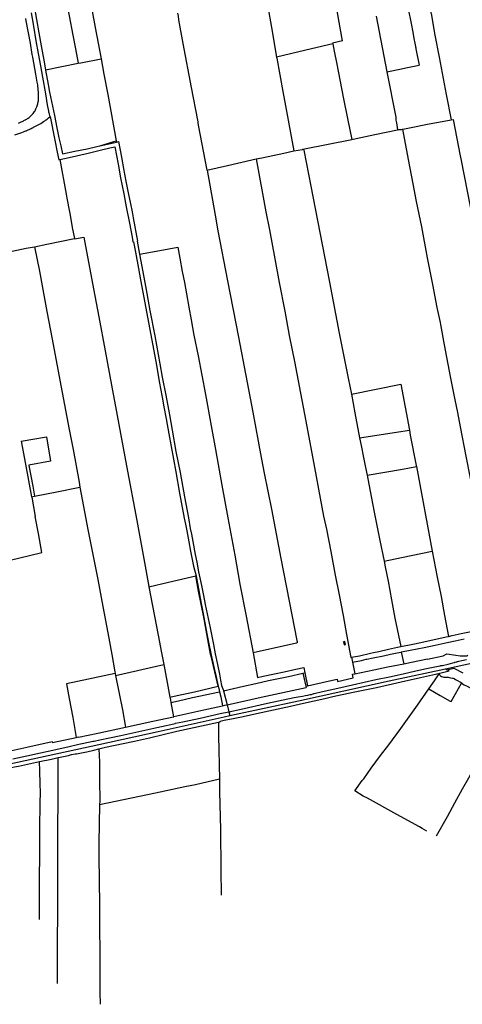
# Model space of a CAD drawing. Header units: inches. Extents: x 210911 to 224988, y 571697 to 586201.
# Tile 49 of 256: x 217766 to 218496, y 571697 to 573322. Entities that reach past the tile are written whole.
import ezdxf

# ---------------------------------------------------------------- set-up
doc = ezdxf.new("R2010")
doc.units = ezdxf.units.IN
doc.header["$MEASUREMENT"] = 0

msp = doc.modelspace()

# ---------------------------------------------------------------- linework, layer by layer
for points in [[(218298.222, 573287.454), (218291.76, 573324.19), (218291.16, 573328.49), (218278.3, 573395.87), (218265.56, 573463.34), (218258.1, 573500), (218255.65, 573512.08), (218253.72, 573527.2), (218253.78, 573527.82), (218253.836, 573528.036)], [(217775.404, 573426.807), (217777.354, 573424.448), (217777.651, 573424.045), (217777.897, 573423.493), (217782.018, 573390.554), (217785.916, 573367.42), (217793.723, 573322.801), (217797.58, 573300.867), (217801.363, 573279.157), (217805.659, 573255.844), (217808.417, 573239.86)], [(217841.883, 573357.111), (217847.443, 573328.712), (217853.449, 573296.909), (217857.627, 573274.447), (217862.178, 573250.876)], [(217880.859, 573365.68), (217885.22, 573336.72), (217890.35, 573309.51), (217899.959, 573257.943)], [(218175.151, 573343.889), (218181.39, 573309.65), (218189.677, 573260.66)], [(218440.719, 573345.386), (218444.02, 573335.33), (218444.18, 573334.69), (218444.46, 573333.63), (218444.6, 573332.87), (218450.99, 573296.95), (218457.75, 573260.49), (218469.581, 573199.04), (218477.784, 573157.362)], [(217797.02, 573194.91), (217796.97, 573196.49), (217796.93, 573196.91), (217796.9, 573197.56), (217796.88, 573198.52), (217796.74, 573200.82), (217796.66, 573202.8), (217796.42, 573206.5), (217795.46, 573215.02), (217794.82, 573219.14), (217792.57, 573232.54), (217787.55, 573260.41), (217786.51, 573265.07), (217783.47, 573283.7), (217776.66, 573320.47), (217775.85, 573324.68)], [(217813.94, 573170.41), (217813.89, 573170.8), (217813.72, 573171.6), (217811.74, 573181.96), (217808.61, 573199.93), (217803.69, 573227.84), (217800.44, 573246.13), (217796.86, 573266.93), (217793.05, 573287.6), (217788.97, 573311.6), (217784.97, 573333.75)], [(218026.197, 573333.151), (218027.15, 573328.09), (218027.84, 573322.51), (218034.98, 573282.92), (218048.94, 573210.78), (218059.07, 573156.4), (218059.6, 573153.94), (218059.76, 573152.11), (218060.3, 573148.2), (218074.838, 573074.031)], [(218353.844, 573328.289), (218371.704, 573236.222)], [(218407.465, 573337.497), (218411.331, 573318.978)], [(218411.331, 573318.978), (218411.81, 573316.27), (218414.32, 573301.89), (218416.35, 573291.49), (218417.79, 573283.61), (218418.98, 573278.21), (218419.12, 573277.61), (218419.34, 573276.19), (218419.7, 573274.33)], [(218282.237, 573282.854), (218247.434, 573274.527), (218189.677, 573260.66)], [(218298.222, 573287.454), (218282.05, 573283.69), (218282.237, 573282.854)], [(218282.237, 573282.854), (218283.632, 573276.615), (218284.5, 573270.73), (218288.85, 573249.25), (218299.52, 573194.87), (218307.28, 573156.4), (218313.771, 573124.596)], [(218189.677, 573260.66), (218189.98, 573258.87), (218199.92, 573203.99), (218208.94, 573156.4), (218213.77, 573129.79), (218218.346, 573106.119)], [(218419.7, 573274.33), (218424.917, 573247.378)], [(217808.417, 573239.86), (217862.178, 573250.876)], [(217862.178, 573250.876), (217866.41, 573251.43), (217899.959, 573257.943)], [(217899.959, 573257.943), (217904.55, 573232.37), (217911.37, 573198.98), (217925.027, 573122.519)], [(218371.704, 573236.222), (218395.77, 573241.21), (218402.93, 573242.76), (218424.917, 573247.378)], [(217808.417, 573239.86), (217808.579, 573238.919), (217812.849, 573215.355), (217815.201, 573202.735), (217820.049, 573179.643), (217823.13, 573164.167), (217827.274, 573143.805), (217830.574, 573127.502), (217833.524, 573114.376), (217836.32, 573100.777), (217856.963, 573105.192), (217876.856, 573109.514), (217892.891, 573113.041), (217898.006, 573114.179)], [(218371.704, 573236.222), (218386.19, 573161.55), (218386.7, 573156.79), (218387.6, 573152.07), (218389.355, 573140.639)], [(217795.43, 573183.02), (217795.59, 573183.65), (217795.7, 573184.43), (217795.92, 573185.43), (217796.32, 573187.06), (217796.57, 573188.6), (217796.7, 573189.26), (217796.77, 573189.88), (217796.86, 573190.43), (217796.95, 573191.13), (217796.99, 573191.97), (217797.02, 573193.65), (217797.01, 573194.55), (217797.02, 573194.91)], [(217763.71, 573151.7), (217767.26, 573153.34), (217767.9, 573153.75), (217771.51, 573155.24), (217772.82, 573155.94), (217773.79, 573156.49), (217775.43, 573157.28), (217776.11, 573157.58), (217777.32, 573158.32), (217778.84, 573159.42), (217779.71, 573160), (217781.17, 573161.12), (217782.61, 573162.35), (217783.77, 573163.37), (217785.1, 573165.11), (217787.85, 573167.68), (217789.27, 573169.36), (217790.3, 573170.78), (217791.15, 573172.21), (217791.85, 573173.8), (217792.56, 573175.21), (217792.98, 573176.32), (217793.98, 573178.82), (217794.73, 573180.45), (217794.79, 573180.81), (217795.03, 573181.5), (217795.3, 573182.32), (217795.43, 573183.02)], [(217757.47, 573132.5), (217769.04, 573136.18), (217772.04, 573137.35), (217774.36, 573138.27), (217775.77, 573138.89), (217776.77, 573139.29), (217777.36, 573139.6), (217778.57, 573140.12), (217779.46, 573140.46), (217781.31, 573141.31), (217782.5, 573141.91), (217784.42, 573142.74), (217786.34, 573143.73), (217787.36, 573144.23), (217788.51, 573144.85), (217790.74, 573146.13), (217793.18, 573147.35), (217796.03, 573149.04), (217797.28, 573149.74), (217798.33, 573150.26), (217800.41, 573151.4), (217803.06, 573152.98), (217805.14, 573154.48), (217807.01, 573155.71), (217808.22, 573156.41), (217809.17, 573157.01), (217811.13, 573158.46), (217812.66, 573159.72), (217813.35, 573160.26), (217815.216, 573162.165)], [(217813.92, 573169.15), (217813.93, 573169.96), (217813.94, 573170.41)], [(217813.92, 573169.15), (217814.441, 573166.34), (217815.216, 573162.165)], [(217815.216, 573162.165), (217815.28, 573162.23), (217815.826, 573162.824)], [(217815.826, 573162.824), (217823.767, 573123.728), (217827.737, 573103.543), (217830.444, 573091.27), (217832.033, 573091.646)], [(218397.422, 573141.533), (218397.99, 573141.59), (218409.28, 573144.08), (218438.68, 573150.08), (218477.784, 573157.362)], [(218477.784, 573157.362), (218481.072, 573157.974)], [(218481.072, 573157.974), (218492.886, 573097.651)], [(218313.771, 573124.596), (218320.77, 573126.15), (218351.7, 573132.74), (218389.355, 573140.639)], [(218389.355, 573140.639), (218390.98, 573140.98), (218395.91, 573141.38), (218397.422, 573141.533)], [(218397.422, 573141.533), (218406.57, 573091.94), (218414.46, 573051.29), (218420.17, 573022.09), (218428.61, 572980.3), (218437.92, 572929.32), (218446.8, 572885.44), (218454.2, 572847.44), (218459.5, 572822.43), (218459.893, 572819.067), (218466.28, 572785.895), (218476.134, 572733.281), (218483.749, 572695.119), (218488.098, 572673.794), (218492.53, 572650.643), (218502.046, 572601.984), (218509.255, 572565.701), (218515.758, 572529.051), (218521.173, 572500.864), (218527.484, 572469.671), (218532.431, 572443.233), (218536.659, 572420.496), (218542.621, 572389.628), (218545.176, 572375.799)], [(217832.033, 573091.646), (217847.231, 573095.241), (217878.674, 573101.999), (217898.471, 573106.922), (217914.408, 573110.799), (217922.85, 573112.384), (217928.258, 573084.086), (217932.359, 573061.425), (217937.43, 573034.88), (217941.418, 573013.72), (217946.809, 572986.472), (217951.543, 572963.405), (217952.639, 572955.594), (217953.49, 572955.686), (217956.64, 572938.505), (217961.569, 572911.956), (217965.076, 572892.996), (217990.176, 572758.048), (217996.595, 572722.345), (217998.22, 572713.783), (218001.022, 572699.195), (218003.821, 572683.257), (218007.392, 572663.525), (218011.91, 572638.722), (218023.149, 572575.842), (218029.528, 572540.598), (218037.393, 572499.545)], [(217898.006, 573114.179), (217925.027, 573122.519)], [(217898.006, 573114.179), (217910.705, 573117.004), (217925.41, 573120.372)], [(217925.027, 573122.519), (217925.41, 573120.372)], [(217925.41, 573120.372), (217928.87, 573121.164), (217933.725, 573095.696), (217937.829, 573073.41), (217941.119, 573055.781), (217945.022, 573036.572), (217948.734, 573018.489), (217951.208, 573005.392)], [(218233.22, 573108.61), (218313.771, 573124.596)], [(218155.864, 573092.609), (218165.28, 573094.66), (218201.81, 573102.09), (218218.17, 573106.09), (218218.346, 573106.119)], [(218218.346, 573106.119), (218232.45, 573108.47), (218233.22, 573108.61)], [(218233.22, 573108.61), (218233.66, 573108.62), (218233.86, 573108.58), (218234.09, 573108.37), (218234.27, 573108.13), (218234.74, 573107.14), (218246.46, 573047.56), (218261.1, 572971.45), (218276.87, 572889.22), (218293.19, 572805), (218307.9, 572730.44), (218313.024, 572704.148)], [(218492.886, 573097.651), (218493.95, 573092.89), (218504.81, 573036.54), (218511.64, 573000), (218515.888, 572977.331)], [(217832.033, 573091.646), (217842.21, 573034.2), (217843.49, 573027.75), (217847.91, 573005.05), (217848.79, 573000)], [(218074.838, 573074.031), (218108.84, 573081.68), (218148.75, 573091.06), (218155.864, 573092.609)], [(218155.864, 573092.609), (218172.036, 573005.528)], [(218074.838, 573074.031), (218074.85, 573073.97), (218088.23, 573000)], [(217848.79, 573000), (217852.34, 572979.67), (217856.274, 572961.172)], [(217951.208, 573005.392), (217953.106, 572995.251), (217960.376, 572956.873), (217959.65, 572956.855), (217963.613, 572935.438)], [(218088.23, 573000), (218092.98, 572973.69), (218108.77, 572891.18), (218126.58, 572798.27), (218150.31, 572674.67), (218164.47, 572599.6), (218164.9, 572596.92), (218169.37, 572573.67), (218181.37, 572514.28), (218196.74, 572432.87), (218214.93, 572340.07), (218223.1, 572297.58), (218223.6, 572295.99), (218223.66, 572295.05), (218223.67, 572294.73), (218223.63, 572294.43), (218223.46, 572293.97), (218223.29, 572293.72), (218222.38, 572293.18), (218150.795, 572277.509)], [(218172.036, 573005.528), (218177.776, 572975.336), (218187.028, 572927.73), (218193.861, 572888.8), (218203.014, 572841.471), (218210.535, 572801.259), (218219.205, 572758.186), (218228.993, 572705.841), (218235.668, 572671.483), (218249.255, 572597.85), (218267.334, 572502.817)], [(217790.442, 572947.519), (217810.3, 572951.79), (217856.274, 572961.172)], [(217856.274, 572961.172), (217856.368, 572960.73), (217871.332, 572963.435), (217887.677, 572878.149), (217896.153, 572831.962), (217906.956, 572775.993), (217917.178, 572719.239), (217926.751, 572669.339), (217941.89, 572586.171)], [(217710.415, 572932.047), (217729.03, 572936), (217740.87, 572938.15), (217753.39, 572940.58), (217776.53, 572945.13), (217790.12, 572947.45), (217790.442, 572947.519)], [(217790.442, 572947.519), (217798.249, 572907.422), (217810.775, 572840.807), (217819.558, 572795.121), (217831.975, 572727.245), (217847.477, 572645.972), (217853.731, 572612.901), (217863.774, 572559.238), (217865.259, 572550.993)], [(217963.613, 572935.438), (217996.94, 572941.605), (218026.559, 572946.954), (218029.891, 572928.978), (218034.038, 572906.81), (218037.638, 572888.479), (218041.237, 572870.073), (218044.887, 572848.089), (218048.908, 572827.074), (218053.334, 572801.448), (218060.161, 572767.85)], [(217963.613, 572935.438), (217973.939, 572879.663), (217980.61, 572842.472), (217988.533, 572800.518), (217997.013, 572754.36), (218000.902, 572732.412)], [(218060.161, 572767.85), (218072.11, 572704.012), (218081.567, 572651.802), (218088.651, 572612.97), (218099.293, 572553.822), (218109.236, 572500.107)], [(218000.902, 572732.412), (218006.644, 572702.607), (218012.703, 572670.069), (218017.183, 572644.642), (218023.671, 572609.821), (218030.336, 572575.096), (218037.542, 572535.057), (218044.095, 572500.282)], [(218313.024, 572704.148), (218394.945, 572720.716), (218408.766, 572644.876)], [(218313.024, 572704.148), (218318.97, 572673.64), (218326.738, 572632.3)], [(218326.738, 572632.3), (218408.766, 572644.876)], [(218408.766, 572644.876), (218410.246, 572636.756), (218419.942, 572586.74), (218420.32, 572584.727)], [(217768.379, 572626.56), (217809.814, 572633.934), (217816.39, 572593.94)], [(217768.379, 572626.56), (217775.137, 572588.666), (217785.442, 572534.818)], [(218326.738, 572632.3), (218329.14, 572619.52), (218333.25, 572599.6), (218336.57, 572583.23), (218338.966, 572570.59)], [(217816.39, 572593.94), (217780.953, 572587.283), (217781.05, 572586.78), (217784.04, 572569.36), (217787.19, 572552.26), (217790.093, 572535.762)], [(217941.89, 572586.171), (217958.826, 572495.535), (217970.678, 572432.479), (217978.854, 572386.701), (217978.89, 572386.513)], [(218338.966, 572570.59), (218397.28, 572580.26), (218420.32, 572584.727)], [(218420.32, 572584.727), (218446.573, 572444.932)], [(217694.63, 572567.86), (217698.38, 572542.03), (217705.7, 572504.4), (217712.96, 572467.64), (217718.46, 572439.06), (217721.33, 572423.817), (217763.633, 572433.791), (217802.36, 572442.801), (217796.645, 572474.539), (217791.503, 572502.225)], [(218338.966, 572570.59), (218341.8, 572555.64), (218350.65, 572509.42), (218359.85, 572462.98), (218367.121, 572428.881)], [(217790.093, 572535.762), (217826.942, 572543.245), (217865.259, 572550.993)], [(217865.259, 572550.993), (217872.6, 572510.247)], [(217785.442, 572534.818), (217790.093, 572535.762)], [(217785.442, 572534.818), (217785.523, 572534.395), (217791.503, 572502.225)], [(217872.6, 572510.247), (217878.194, 572481.151), (217894.598, 572398.225), (217903.203, 572353.966), (217911.22, 572310.516), (217917.64, 572274.376), (217922.61, 572245.89), (217923.19, 572243.52), (217923.22, 572243.371)], [(218037.393, 572499.545), (218039.197, 572489.74), (218041.449, 572478.434), (218044.837, 572460.349), (218047.831, 572445.091), (218052.731, 572420.426), (218056.799, 572404.294)], [(218044.095, 572500.282), (218047.334, 572482.772), (218049.065, 572473.142), (218051.266, 572461.31), (218055.447, 572439.874), (218057.845, 572426.817), (218060.863, 572410.983), (218064.108, 572396.324), (218066.311, 572385.743), (218069.009, 572372.111), (218072.053, 572356.977), (218080, 572318.53), (218082.127, 572307.624), (218085.442, 572290.79), (218088.462, 572275.681), (218092.176, 572257.995), (218095.194, 572242.312), (218097.073, 572232.407), (218098.63, 572223.252), (218101.888, 572214.894), (218101.906, 572214.827)], [(218109.236, 572500.107), (218120.762, 572438.473), (218129.184, 572390.889), (218139.449, 572337.985), (218150.795, 572277.509)], [(218267.334, 572502.817), (218271.79, 572481.18), (218279.141, 572444.784), (218286.386, 572405.513), (218292.894, 572372.821), (218299.349, 572338.802), (218305.136, 572307.66), (218312.433, 572269.689)], [(218367.121, 572428.881), (218395.62, 572434.88), (218446.573, 572444.932)], [(218446.573, 572444.932), (218454.598, 572402.213), (218461.057, 572370.145), (218466.769, 572338.929), (218473.56, 572304.433)], [(218367.121, 572428.881), (218369.002, 572419.283), (218373.56, 572395.767), (218379.062, 572364.962), (218384.982, 572334.513), (218394.642, 572287.493)], [(217978.89, 572386.513), (218011.292, 572393.835), (218056.184, 572404.152)], [(218056.184, 572404.152), (218056.799, 572404.294)], [(218093.078, 572222.128), (218085.333, 572255.493), (218082.462, 572269.309), (218080.423, 572275.175), (218077.199, 572293.446), (218069.393, 572335.983), (218061.063, 572379.301), (218056.184, 572404.152)], [(218056.799, 572404.294), (218057.484, 572400.639), (218061.444, 572380.001), (218063.767, 572367.261), (218066.508, 572353.478), (218068.564, 572341.902), (218072.416, 572320.932), (218074.701, 572308.747), (218077.449, 572294.857), (218081.605, 572273.271), (218084.499, 572261.427), (218086.623, 572251.49), (218089.315, 572239.859), (218093.376, 572222.198)], [(217978.89, 572386.513), (217994.156, 572306.496), (217999.501, 572277.481), (218003.411, 572257.82)], [(218468.251, 572250.817), (218546.77, 572267.779), (218717.937, 572304.004), (218838.357, 572330.203), (218919.05, 572347.949), (219001.691, 572365.671)], [(218473.56, 572304.433), (218479.378, 572305.822), (218494.414, 572309.092), (218508.224, 572312.063), (218536.808, 572318.107), (218554.935, 572322.062)], [(218394.642, 572287.493), (218414.455, 572291.33), (218427.566, 572294.604), (218469.521, 572303.468), (218473.56, 572304.433)], [(218484.548, 572297.276), (218499.043, 572300.652)], [(218303.384, 572290.845), (218302.449, 572295.741), (218299.995, 572295.268), (218300.932, 572290.372), (218303.384, 572290.845)], [(218349.82, 572277.74), (218358.18, 572279.61), (218374.52, 572283.18), (218389, 572286.4)], [(218389, 572286.4), (218394.642, 572287.493)], [(218395.376, 572278.56), (218396.053, 572278.692), (218410.284, 572281.638), (218433, 572286.293), (218451.338, 572290.079), (218471.127, 572294.439)], [(218471.127, 572294.439), (218484.548, 572297.276)], [(218150.795, 572277.509), (218158.416, 572236.462)], [(218312.433, 572269.689), (218313.297, 572269.864)], [(218313.297, 572269.864), (218326.267, 572272.486), (218344.781, 572276.498), (218349.82, 572277.74)], [(218313.297, 572269.864), (218314.9, 572261.948)], [(218338.37, 572266.89), (218349.125, 572269.303)], [(218349.125, 572269.303), (218366.06, 572272.44), (218377.602, 572275.194)], [(218377.602, 572275.194), (218388.669, 572277.257), (218395.376, 572278.56)], [(218395.376, 572278.56), (218399.556, 572259.391)], [(218399.556, 572259.391), (218412.04, 572261.97), (218438.52, 572267.32), (218438.75, 572266.58), (218464.31, 572272.24), (218470.51, 572275.72), (218485.47, 572273.38), (218492.66, 572272.51), (218496.47, 572272.19), (218498.99, 572272.15), (218501.5, 572272.29), (218503.96, 572272.59), (218505.413, 572273.404)], [(217923.969, 572239.597), (218003.411, 572257.82)], [(218003.411, 572257.82), (218009.245, 572228.485), (218013.657, 572204.25)], [(218111.064, 572179.985), (218130.99, 572184.23), (218174.93, 572193.98), (218218.82, 572203.38), (218225.45, 572204.68), (218232.39, 572205.67), (218237.43, 572206.63), (218241.02, 572207.42), (218245.08, 572208.25), (218247.03, 572208.7), (218250.93, 572209.9), (218251.11, 572210), (218251.7, 572210.24), (218265.5, 572213.18), (218290.7, 572219.11), (218315.09, 572224.69), (218353.53, 572233.01), (218376.12, 572237.79), (218398.8, 572242.56), (218419.7, 572247.36), (218437.14, 572251.28), (218448.34, 572253.53), (218456.93, 572255.08), (218459.49, 572255.83), (218460.82, 572256.18), (218461.92, 572256.31), (218462.8, 572256.55), (218463.33, 572256.62), (218472.57, 572258.7), (218473.03, 572258.85), (218480.61, 572260.6), (218483.26, 572261.16), (218483.77, 572261.63), (218484.03, 572261.75), (218484.51, 572261.9), (218487.03, 572262.6), (218487.94, 572262.96), (218488.52, 572263.15), (218490.55, 572263.68), (218495.39, 572264.7), (218503.24, 572266.17)], [(218112.748, 572173.58), (218225.581, 572197.979), (218375.569, 572230.796), (218468.251, 572250.817)], [(218158.416, 572236.462), (218167.729, 572238.561), (218186.218, 572242.673), (218202.079, 572245.766), (218221.443, 572250.101), (218234.703, 572252.999), (218236.356, 572244.492)], [(218314.9, 572261.948), (218315.21, 572262), (218329.79, 572264.9), (218337.47, 572266.67), (218338.05, 572266.78), (218338.37, 572266.89)], [(218314.9, 572261.948), (218318.807, 572242.654)], [(218318.807, 572242.654), (218349.91, 572249.1), (218373.07, 572253.92), (218399.556, 572259.391)], [(218470.645, 572249.489), (218468.251, 572250.817)], [(218470.645, 572249.489), (218482.399, 572252.071), (218496.934, 572244.078)], [(217923.22, 572243.371), (217843.103, 572226.248), (217847.62, 572201.83), (217853.28, 572170.56)], [(217923.22, 572243.371), (217923.969, 572239.597)], [(217923.969, 572239.597), (217935.16, 572183.21), (217940.409, 572154.634)], [(218093.734, 572162.743), (218096.665, 572163.352), (218096.629, 572164.509), (218103.268, 572165.86), (218117.813, 572168.628), (218134.635, 572172.186), (218156.294, 572176.946), (218184.767, 572183.161), (218212.48, 572189.265), (218234.112, 572194.101), (218269.146, 572201.844), (218282.544, 572204.954), (218316.289, 572212.097), (218354.721, 572220.287), (218395.176, 572229.163), (218426.913, 572236.433), (218451.937, 572242.225), (218458.802, 572243.881)], [(218101.906, 572214.827), (218134.837, 572222.127), (218155.526, 572226.585), (218176.117, 572231.418), (218209.315, 572238.45), (218233.245, 572243.797)], [(218233.245, 572243.797), (218236.356, 572244.492)], [(218233.245, 572243.797), (218237.811, 572222.19)], [(218236.356, 572244.492), (218240.571, 572222.809)], [(218240.571, 572222.809), (218276.89, 572230.96), (218289.58, 572233.7), (218290.4, 572230.18), (218316.21, 572235.86), (218314.88, 572241.84), (218318.807, 572242.654)], [(218441.032, 572217.989), (218450.166, 572231.232), (218457.779, 572242.384)], [(218457.779, 572242.384), (218458.802, 572243.881)], [(218457.779, 572242.384), (218459.018, 572240.61), (218459.998, 572239.352), (218461.637, 572238.28), (218463.856, 572237.545), (218465.69, 572237.085), (218468.764, 572236.996), (218471.685, 572237.031), (218472.828, 572236.969), (218474.308, 572236.429), (218477.415, 572235.755), (218479.959, 572235.431), (218481.282, 572235.244), (218482.787, 572234.729), (218485.087, 572233.538), (218495.351, 572227.888), (218494.892, 572227.073)], [(218458.802, 572243.881), (218468.019, 572246.104), (218474.483, 572247.359), (218470.645, 572249.489)], [(218013.657, 572204.25), (218025.801, 572206.901), (218054.021, 572212.969), (218093.078, 572222.128)], [(218093.078, 572222.128), (218093.376, 572222.198)], [(218093.376, 572222.198), (218094.291, 572218.22), (218095.459, 572213.141)], [(218164.37, 572203.84), (218238.298, 572219.887)], [(218237.811, 572222.19), (218240.571, 572222.809)], [(218237.811, 572222.19), (218238.298, 572219.887)], [(218441.032, 572217.989), (218459.859, 572206.893), (218476.18, 572197.314), (218477.786, 572196.851), (218485.048, 572209.588), (218494.892, 572227.073)], [(218494.892, 572227.073), (218499.292, 572224.594), (218504.15, 572221.987), (218526.777, 572209.717), (218546.72, 572198.913), (218562.701, 572190.143), (218569.769, 572186.167)], [(218013.657, 572204.25), (218014.44, 572199.95), (218015.241, 572195.486)], [(218015.241, 572195.486), (218028.008, 572198.096), (218050.9, 572203.499), (218095.459, 572213.141)], [(218095.459, 572213.141), (218097.455, 572204.463), (218100.4, 572189.941)], [(218101.906, 572214.827), (218108.013, 572191.593)], [(218108.013, 572191.593), (218164.37, 572203.84)], [(218437.72, 571983.014), (218430.086, 571987.47), (218425.516, 571990.174), (218388.231, 572010.305), (218339.568, 572037.393), (218332.592, 572040.838), (218318.571, 572049.276), (218330.988, 572066.267), (218333.438, 572069.497), (218345.975, 572087.098), (218361.271, 572107.552), (218374.693, 572125.443), (218394.762, 572152.356), (218422.36, 572190.916), (218441.032, 572217.989)], [(218015.241, 572195.486), (218019.555, 572171.437)], [(218019.555, 572171.437), (218020.15, 572171.56), (218019.92, 572172.35), (218069.67, 572183.28), (218100.4, 572189.941)], [(218100.4, 572189.941), (218104.04, 572190.73), (218108.013, 572191.593)], [(218108.013, 572191.593), (218111.064, 572179.985)], [(218453.793, 571974.972), (218471.628, 572007.311), (218483.901, 572029.913), (218496.63, 572052.621), (218506.925, 572070.779), (218517.452, 572090.743), (218532.949, 572119.784), (218544.258, 572140.189), (218555.516, 572160.619), (218569.769, 572186.167)], [(217853.28, 572170.56), (217858.86, 572137.717)], [(217940.409, 572154.634), (217985.44, 572164.38), (218019.555, 572171.437)], [(218000, 572155.81), (218020, 572160.15), (218022.05, 572160.67), (218023, 572161.06), (218035.09, 572163.53), (218063.57, 572169.63), (218096.68, 572176.92), (218111.064, 572179.985)], [(218003.94, 572149.632), (218103.218, 572171.519), (218112.748, 572173.58)], [(218111.064, 572179.985), (218112.748, 572173.58)], [(217754.48, 572102.14), (217777.43, 572107.09), (217800.22, 572112.13), (217825.43, 572117.64), (217847.66, 572122.63), (217861.05, 572125.76), (217868.11, 572127.37), (217869.07, 572127.53), (217886.96, 572131.19), (217887.66, 572131.33), (217888.84, 572131.55), (217898.02, 572133.63), (217913.73, 572136.94), (217932.9, 572141.06), (217962.19, 572147.52), (217992.3, 572154.15), (218000, 572155.81)], [(217858.86, 572137.717), (217862.79, 572138.58), (217862.93, 572137.9), (217894.74, 572144.7), (217940.409, 572154.634)], [(217896.312, 572118.765), (217907.222, 572121.449), (217936.374, 572127.627), (217955.134, 572131.635), (217979.931, 572137.169), (218025.024, 572148.141), (218093.734, 572162.743)], [(218093.734, 572162.743), (218094.081, 572140.096), (218095.263, 572068.753)], [(217690.68, 572081.203), (217896.37, 572126.147), (217994.175, 572147.48), (218003.94, 572149.632)], [(217819.58, 572130.67), (217819.81, 572129.14), (217858.86, 572137.717)], [(217696.837, 572103.832), (217737.86, 572112.86), (217777.29, 572121.51), (217819.58, 572130.67)], [(217798.697, 572097.68), (217818.165, 572101.808), (217829.275, 572104.367)], [(217828.043, 571731.675), (217829.275, 572104.367)], [(217829.275, 572104.367), (217829.942, 572104.521), (217846.401, 572108.038), (217851.303, 572109.205), (217857.245, 572110.474), (217859.503, 572110.633), (217873.366, 572113.297), (217876.781, 572113.943), (217888.325, 572116.802), (217896.312, 572118.765)], [(217896.312, 572118.765), (217897.471, 572096.834), (217897.585, 572067.082), (217897.752, 572033.216), (217897.632, 572026.528)], [(217683.132, 572071.665), (217689.649, 572073.465), (217700.389, 572075.974), (217712.188, 572078.84), (217721.691, 572080.987), (217742.318, 572085.551), (217757.283, 572088.853), (217763.71, 572090.007), (217798.697, 572097.68)], [(217798.491, 571837.112), (217798.497, 571838.363), (217798.662, 571899.987), (217798.972, 571949.016), (217799.148, 571986.815), (217799.568, 572029.783), (217799.824, 572046.864), (217799.776, 572060.914), (217799.203, 572082.625), (217798.697, 572097.68)], [(218095.263, 572068.753), (218056.039, 572059.465), (218037.998, 572055.852), (217990.028, 572045.721), (217897.632, 572026.528)], [(218095.263, 572068.753), (218095.601, 572048.354), (218096.887, 571984.917), (218097.762, 571918.957), (218098.19, 571877.444)], [(217897.632, 572026.528), (217896.501, 571963.456), (217896.411, 571941.025), (217897.198, 571861.281), (217897.481, 571829.18), (217898.028, 571777.677), (217897.985, 571743.868), (217898.146, 571717.251), (217898.348, 571697.061)]]:
    msp.add_lwpolyline(points)

doc.saveas('drawing.dxf')
